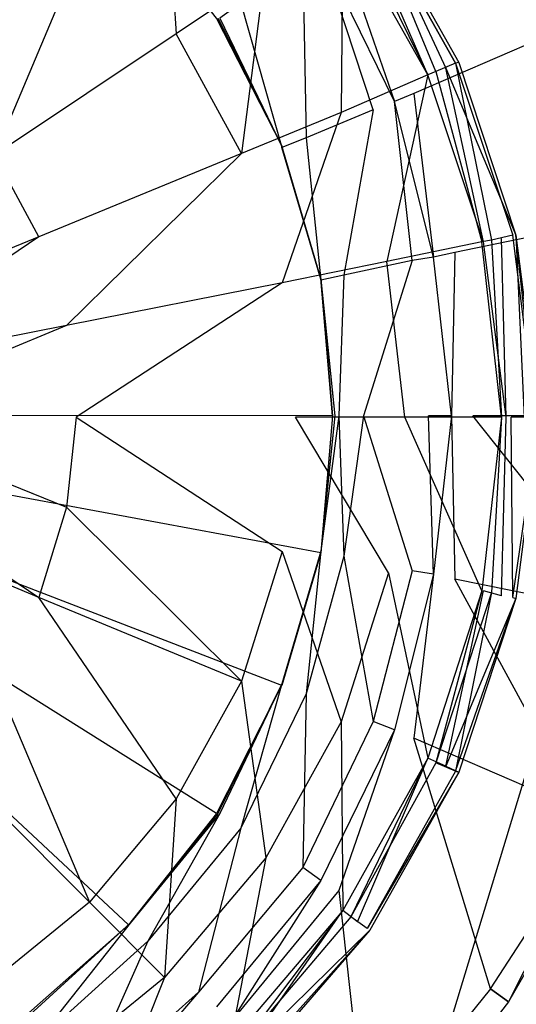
# Model space of a CAD drawing. Extents: x 0 to 0.8, y -0.8 to 0.
# Tile 10 of 15: x 0.427 to 0.457, y -0.436 to -0.376. Entities that reach past the tile are written whole.
import ezdxf

# ---------------------------------------------------------------- set-up
doc = ezdxf.new("R2010")
doc.units = 0
doc.layers.add('L0_GRUPPE_28___REPLACEMTFOREMPT', color=7, linetype='CONTINUOUS')
doc.layers.add('L1_ABLAUF_INF_0___REPLACEMTFORE', color=7, linetype='CONTINUOUS')

msp = doc.modelspace()

# ---------------------------------------------------------------- linework, layer by layer
at = {"layer": 'L0_GRUPPE_28___REPLACEMTFOREMPT', "color": 8}
for points, invisible_edges in [([(0.4, -0.611993), (0.4, -0.188007), (0.517528, -0.223738), (0.4, -0.611993)], 10), ([(0.4, -0.611993), (0.517528, -0.223738), (0.517528, -0.576262), (0.4, -0.611993)], 13), ([(0.433334, -0.368943, 0.00584), (0.426665, -0.363145, 0.00584), (0.4, -0.400013, 0.00584), (0.433334, -0.368943, 0.00584)], 14), ([(0.455431, -0.365044, 0.016778), (0.446174, -0.371042, 0.008495), (0.450753, -0.380339, 0.008389), (0.455431, -0.365044, 0.016778)], 14), ([(0.460906, -0.37594, 0.016672), (0.455431, -0.365044, 0.016778), (0.450753, -0.380339, 0.008389), (0.460906, -0.37594, 0.016672)], 14), ([(0.4621, -0.375341, 0.018265), (0.455431, -0.365044, 0.016778), (0.460906, -0.37594, 0.016672), (0.4621, -0.375341, 0.018265)], 13), ([(0.438709, -0.375741, 0.00584), (0.433334, -0.368943, 0.00584), (0.4, -0.400013, 0.00584), (0.438709, -0.375741, 0.00584)], 14), ([(0.449558, -0.380839, 0.007752), (0.446174, -0.371042, 0.008495), (0.445079, -0.371642, 0.007858), (0.449558, -0.380839, 0.007752)], 13), ([(0.446174, -0.371042, 0.008495), (0.449558, -0.380839, 0.007752), (0.450753, -0.380339, 0.008389), (0.446174, -0.371042, 0.008495)], 14), ([(0.448264, -0.381339, 0.007433), (0.445079, -0.371642, 0.007858), (0.443984, -0.372442, 0.007433), (0.448264, -0.381339, 0.007433)], 14), ([(0.449558, -0.380839, 0.007752), (0.445079, -0.371642, 0.007858), (0.448264, -0.381339, 0.007433), (0.449558, -0.380839, 0.007752)], 14), ([(0.444183, -0.383038, 0.007433), (0.443984, -0.372442, 0.007433), (0.440202, -0.374841, 0.007433), (0.444183, -0.383038, 0.007433)], 13), ([(0.443984, -0.372442, 0.007433), (0.444183, -0.383038, 0.007433), (0.448264, -0.381339, 0.007433), (0.443984, -0.372442, 0.007433)], 14), ([(0.44269, -0.383638, 0.007433), (0.440202, -0.374841, 0.007433), (0.438908, -0.375741, 0.007433), (0.44269, -0.383638, 0.007433)], 13), ([(0.440202, -0.374841, 0.007433), (0.44269, -0.383638, 0.007433), (0.444183, -0.383038, 0.007433), (0.440202, -0.374841, 0.007433)], 14), ([(0.44269, -0.383538, 0.00584), (0.438709, -0.375741, 0.00584), (0.4, -0.400013, 0.00584), (0.44269, -0.383538, 0.00584)], 14), ([(0.438709, -0.375741, 0.00584), (0.44269, -0.383538, 0.00584), (0.438784, -0.375741, 0.006439), (0.438709, -0.375741, 0.00584)], 14), ([(0.438784, -0.375741, 0.006439), (0.44269, -0.383538, 0.00584), (0.44269, -0.383575, 0.006439), (0.438784, -0.375741, 0.006439)], 14), ([(0.438784, -0.375741, 0.006439), (0.44269, -0.383575, 0.006439), (0.438908, -0.375741, 0.007433), (0.438784, -0.375741, 0.006439)], 14), ([(0.438908, -0.375741, 0.007433), (0.44269, -0.383575, 0.006439), (0.44269, -0.383638, 0.007433), (0.438908, -0.375741, 0.007433)], 14), ([(0.460906, -0.37594, 0.016672), (0.450753, -0.380339, 0.008389), (0.453241, -0.390036, 0.008283), (0.460906, -0.37594, 0.016672)], 14), ([(0.463991, -0.387836, 0.016459), (0.460906, -0.37594, 0.016672), (0.453241, -0.390036, 0.008283), (0.463991, -0.387836, 0.016459)], 14), ([(0.451947, -0.390336, 0.007646), (0.450753, -0.380339, 0.008389), (0.449558, -0.380839, 0.007752), (0.451947, -0.390336, 0.007646)], 13), ([(0.450753, -0.380339, 0.008389), (0.451947, -0.390336, 0.007646), (0.453241, -0.390036, 0.008283), (0.450753, -0.380339, 0.008389)], 14), ([(0.446473, -0.391435, 0.007433), (0.448264, -0.381339, 0.007433), (0.444183, -0.383038, 0.007433), (0.446473, -0.391435, 0.007433)], 13), ([(0.448264, -0.381339, 0.007433), (0.446473, -0.391435, 0.007433), (0.450653, -0.390536, 0.007433), (0.448264, -0.381339, 0.007433)], 14), ([(0.450653, -0.390536, 0.007433), (0.449558, -0.380839, 0.007752), (0.448264, -0.381339, 0.007433), (0.450653, -0.390536, 0.007433)], 14), ([(0.451947, -0.390336, 0.007646), (0.449558, -0.380839, 0.007752), (0.450653, -0.390536, 0.007433), (0.451947, -0.390336, 0.007646)], 14), ([(0.445079, -0.391735, 0.007433), (0.444183, -0.383038, 0.007433), (0.44269, -0.383638, 0.007433), (0.445079, -0.391735, 0.007433)], 13), ([(0.444183, -0.383038, 0.007433), (0.445079, -0.391735, 0.007433), (0.446473, -0.391435, 0.007433), (0.444183, -0.383038, 0.007433)], 14), ([(0.445079, -0.391635, 0.00584), (0.44269, -0.383538, 0.00584), (0.4, -0.400013, 0.00584), (0.445079, -0.391635, 0.00584)], 14), ([(0.445079, -0.391635, 0.00584), (0.44269, -0.383575, 0.006439), (0.44269, -0.383538, 0.00584), (0.445079, -0.391635, 0.00584)], 14), ([(0.445079, -0.391673, 0.006439), (0.44269, -0.383638, 0.007433), (0.44269, -0.383575, 0.006439), (0.445079, -0.391673, 0.006439)], 14), ([(0.44269, -0.383575, 0.006439), (0.445079, -0.391635, 0.00584), (0.445079, -0.391673, 0.006439), (0.44269, -0.383575, 0.006439)], 13), ([(0.44269, -0.383638, 0.007433), (0.445079, -0.391673, 0.006439), (0.445079, -0.391735, 0.007433), (0.44269, -0.383638, 0.007433)], 13), ([(0.463991, -0.387836, 0.016459), (0.453241, -0.390036, 0.008283), (0.454336, -0.4, 0.008389), (0.463991, -0.387836, 0.016459)], 14), ([(0.465385, -0.4, 0.016566), (0.463991, -0.387836, 0.016459), (0.454336, -0.4, 0.008389), (0.465385, -0.4, 0.016566)], 14), ([(0.451947, -0.390336, 0.007646), (0.450653, -0.390536, 0.007433), (0.451649, -0.4, 0.007433), (0.451947, -0.390336, 0.007646)], 14), ([(0.453042, -0.4, 0.007752), (0.451947, -0.390336, 0.007646), (0.451649, -0.4, 0.007433), (0.453042, -0.4, 0.007752)], 14), ([(0.453042, -0.4, 0.007752), (0.453241, -0.390036, 0.008283), (0.451947, -0.390336, 0.007646), (0.453042, -0.4, 0.007752)], 13), ([(0.453241, -0.390036, 0.008283), (0.453042, -0.4, 0.007752), (0.454336, -0.4, 0.008389), (0.453241, -0.390036, 0.008283)], 14), ([(0.447667, -0.4, 0.007433), (0.450653, -0.390536, 0.007433), (0.446473, -0.391435, 0.007433), (0.447667, -0.4, 0.007433)], 13), ([(0.450653, -0.390536, 0.007433), (0.447667, -0.4, 0.007433), (0.451649, -0.4, 0.007433), (0.450653, -0.390536, 0.007433)], 14), ([(0.446174, -0.4, 0.007433), (0.446473, -0.391435, 0.007433), (0.445079, -0.391735, 0.007433), (0.446174, -0.4, 0.007433)], 13), ([(0.446473, -0.391435, 0.007433), (0.446174, -0.4, 0.007433), (0.447667, -0.4, 0.007433), (0.446473, -0.391435, 0.007433)], 14), ([(0.445776, -0.4, 0.00584), (0.445079, -0.391635, 0.00584), (0.4, -0.400013, 0.00584), (0.445776, -0.4, 0.00584)], 14), ([(0.445079, -0.391635, 0.00584), (0.445776, -0.4, 0.00584), (0.445079, -0.391673, 0.006439), (0.445079, -0.391635, 0.00584)], 14), ([(0.445079, -0.391673, 0.006439), (0.445776, -0.4, 0.00584), (0.445926, -0.4, 0.006439), (0.445079, -0.391673, 0.006439)], 14), ([(0.445079, -0.391673, 0.006439), (0.445926, -0.4, 0.006439), (0.445079, -0.391735, 0.007433), (0.445079, -0.391673, 0.006439)], 14), ([(0.445079, -0.391735, 0.007433), (0.445926, -0.4, 0.006439), (0.446174, -0.4, 0.007433), (0.445079, -0.391735, 0.007433)], 14), ([(0.433334, -0.431057, 0.00584), (0.4, -0.399987, 0.00584), (0.426665, -0.436855, 0.00584), (0.433334, -0.431057, 0.00584)], 14), ([(0.438709, -0.424259, 0.00584), (0.4, -0.399987, 0.00584), (0.433334, -0.431057, 0.00584), (0.438709, -0.424259, 0.00584)], 14), ([(0.44269, -0.416462, 0.00584), (0.4, -0.399987, 0.00584), (0.438709, -0.424259, 0.00584), (0.44269, -0.416462, 0.00584)], 14), ([(0.445079, -0.408365, 0.00584), (0.4, -0.399987, 0.00584), (0.44269, -0.416462, 0.00584), (0.445079, -0.408365, 0.00584)], 14), ([(0.445776, -0.4, 0.00584), (0.4, -0.399987, 0.00584), (0.445079, -0.408365, 0.00584), (0.445776, -0.4, 0.00584)], 14), ([(0.445776, -0.4, 0.00584), (0.445079, -0.408365, 0.00584), (0.445079, -0.408327, 0.006439), (0.445776, -0.4, 0.00584)], 14), ([(0.445776, -0.4, 0.00584), (0.445079, -0.408327, 0.006439), (0.445926, -0.4, 0.006439), (0.445776, -0.4, 0.00584)], 14), ([(0.446473, -0.408565, 0.007433), (0.446174, -0.4, 0.007433), (0.445079, -0.408265, 0.007433), (0.446473, -0.408565, 0.007433)], 13), ([(0.445926, -0.4, 0.006439), (0.445079, -0.408327, 0.006439), (0.445079, -0.408265, 0.007433), (0.445926, -0.4, 0.006439)], 14), ([(0.445926, -0.4, 0.006439), (0.445079, -0.408265, 0.007433), (0.446174, -0.4, 0.007433), (0.445926, -0.4, 0.006439)], 14), ([(0.446174, -0.4, 0.007433), (0.446473, -0.408565, 0.007433), (0.447667, -0.4, 0.007433), (0.446174, -0.4, 0.007433)], 14), ([(0.450653, -0.409464, 0.007433), (0.447667, -0.4, 0.007433), (0.446473, -0.408565, 0.007433), (0.450653, -0.409464, 0.007433)], 13), ([(0.447667, -0.4, 0.007433), (0.450653, -0.409464, 0.007433), (0.451649, -0.4, 0.007433), (0.447667, -0.4, 0.007433)], 14), ([(0.451947, -0.409664, 0.007646), (0.451649, -0.4, 0.007433), (0.450653, -0.409464, 0.007433), (0.451947, -0.409664, 0.007646)], 14), ([(0.453042, -0.4, 0.007752), (0.451649, -0.4, 0.007433), (0.451947, -0.409664, 0.007646), (0.453042, -0.4, 0.007752)], 14), ([(0.453241, -0.409964, 0.008283), (0.453042, -0.4, 0.007752), (0.451947, -0.409664, 0.007646), (0.453241, -0.409964, 0.008283)], 13), ([(0.453042, -0.4, 0.007752), (0.453241, -0.409964, 0.008283), (0.454336, -0.4, 0.008389), (0.453042, -0.4, 0.007752)], 14), ([(0.463991, -0.412163, 0.016459), (0.454336, -0.4, 0.008389), (0.453241, -0.409964, 0.008283), (0.463991, -0.412163, 0.016459)], 14), ([(0.465385, -0.4, 0.016566), (0.454336, -0.4, 0.008389), (0.463991, -0.412163, 0.016459), (0.465385, -0.4, 0.016566)], 14), ([(0.445079, -0.408327, 0.006439), (0.44269, -0.416362, 0.007433), (0.445079, -0.408265, 0.007433), (0.445079, -0.408327, 0.006439)], 14), ([(0.444183, -0.416962, 0.007433), (0.445079, -0.408265, 0.007433), (0.44269, -0.416362, 0.007433), (0.444183, -0.416962, 0.007433)], 13), ([(0.44269, -0.416362, 0.007433), (0.445079, -0.408327, 0.006439), (0.44269, -0.416424, 0.006439), (0.44269, -0.416362, 0.007433)], 13), ([(0.445079, -0.408365, 0.00584), (0.44269, -0.416424, 0.006439), (0.445079, -0.408327, 0.006439), (0.445079, -0.408365, 0.00584)], 14), ([(0.44269, -0.416424, 0.006439), (0.445079, -0.408365, 0.00584), (0.44269, -0.416462, 0.00584), (0.44269, -0.416424, 0.006439)], 13), ([(0.445079, -0.408265, 0.007433), (0.444183, -0.416962, 0.007433), (0.446473, -0.408565, 0.007433), (0.445079, -0.408265, 0.007433)], 14), ([(0.448264, -0.418661, 0.007433), (0.446473, -0.408565, 0.007433), (0.444183, -0.416962, 0.007433), (0.448264, -0.418661, 0.007433)], 13), ([(0.446473, -0.408565, 0.007433), (0.448264, -0.418661, 0.007433), (0.450653, -0.409464, 0.007433), (0.446473, -0.408565, 0.007433)], 14), ([(0.450653, -0.409464, 0.007433), (0.448264, -0.418661, 0.007433), (0.449558, -0.419161, 0.007752), (0.450653, -0.409464, 0.007433)], 14), ([(0.451947, -0.409664, 0.007646), (0.450653, -0.409464, 0.007433), (0.449558, -0.419161, 0.007752), (0.451947, -0.409664, 0.007646)], 14), ([(0.450753, -0.419661, 0.008389), (0.451947, -0.409664, 0.007646), (0.449558, -0.419161, 0.007752), (0.450753, -0.419661, 0.008389)], 13), ([(0.451947, -0.409664, 0.007646), (0.450753, -0.419661, 0.008389), (0.453241, -0.409964, 0.008283), (0.451947, -0.409664, 0.007646)], 14), ([(0.460906, -0.42406, 0.016672), (0.453241, -0.409964, 0.008283), (0.450753, -0.419661, 0.008389), (0.460906, -0.42406, 0.016672)], 14), ([(0.463991, -0.412163, 0.016459), (0.453241, -0.409964, 0.008283), (0.460906, -0.42406, 0.016672), (0.463991, -0.412163, 0.016459)], 14), ([(0.44269, -0.416424, 0.006439), (0.438709, -0.424259, 0.00584), (0.438784, -0.424259, 0.006439), (0.44269, -0.416424, 0.006439)], 14), ([(0.44269, -0.416424, 0.006439), (0.44269, -0.416462, 0.00584), (0.438709, -0.424259, 0.00584), (0.44269, -0.416424, 0.006439)], 14), ([(0.44269, -0.416362, 0.007433), (0.438784, -0.424259, 0.006439), (0.438908, -0.424259, 0.007433), (0.44269, -0.416362, 0.007433)], 14), ([(0.44269, -0.416362, 0.007433), (0.44269, -0.416424, 0.006439), (0.438784, -0.424259, 0.006439), (0.44269, -0.416362, 0.007433)], 14), ([(0.440202, -0.425159, 0.007433), (0.44269, -0.416362, 0.007433), (0.438908, -0.424259, 0.007433), (0.440202, -0.425159, 0.007433)], 13), ([(0.44269, -0.416362, 0.007433), (0.440202, -0.425159, 0.007433), (0.444183, -0.416962, 0.007433), (0.44269, -0.416362, 0.007433)], 14), ([(0.443984, -0.427558, 0.007433), (0.444183, -0.416962, 0.007433), (0.440202, -0.425159, 0.007433), (0.443984, -0.427558, 0.007433)], 13), ([(0.444183, -0.416962, 0.007433), (0.443984, -0.427558, 0.007433), (0.448264, -0.418661, 0.007433), (0.444183, -0.416962, 0.007433)], 14), ([(0.448264, -0.418661, 0.007433), (0.443984, -0.427558, 0.007433), (0.445079, -0.428358, 0.007858), (0.448264, -0.418661, 0.007433)], 14), ([(0.449558, -0.419161, 0.007752), (0.448264, -0.418661, 0.007433), (0.445079, -0.428358, 0.007858), (0.449558, -0.419161, 0.007752)], 14), ([(0.446174, -0.428958, 0.008495), (0.449558, -0.419161, 0.007752), (0.445079, -0.428358, 0.007858), (0.446174, -0.428958, 0.008495)], 13), ([(0.449558, -0.419161, 0.007752), (0.446174, -0.428958, 0.008495), (0.450753, -0.419661, 0.008389), (0.449558, -0.419161, 0.007752)], 14), ([(0.455431, -0.434956, 0.016778), (0.450753, -0.419661, 0.008389), (0.446174, -0.428958, 0.008495), (0.455431, -0.434956, 0.016778)], 14), ([(0.460906, -0.42406, 0.016672), (0.450753, -0.419661, 0.008389), (0.455431, -0.434956, 0.016778), (0.460906, -0.42406, 0.016672)], 14), ([(0.455431, -0.434956, 0.016778), (0.4621, -0.424659, 0.018265), (0.460906, -0.42406, 0.016672), (0.455431, -0.434956, 0.016778)], 14), ([(0.438709, -0.424259, 0.00584), (0.433334, -0.431057, 0.00584), (0.433371, -0.43102, 0.006439), (0.438709, -0.424259, 0.00584)], 14), ([(0.438784, -0.424259, 0.006439), (0.433371, -0.43102, 0.006439), (0.433433, -0.430957, 0.007433), (0.438784, -0.424259, 0.006439)], 14), ([(0.438709, -0.424259, 0.00584), (0.433371, -0.43102, 0.006439), (0.438784, -0.424259, 0.006439), (0.438709, -0.424259, 0.00584)], 14), ([(0.438784, -0.424259, 0.006439), (0.433433, -0.430957, 0.007433), (0.438908, -0.424259, 0.007433), (0.438784, -0.424259, 0.006439)], 14), ([(0.434528, -0.432057, 0.007433), (0.438908, -0.424259, 0.007433), (0.433433, -0.430957, 0.007433), (0.434528, -0.432057, 0.007433)], 13), ([(0.438908, -0.424259, 0.007433), (0.434528, -0.432057, 0.007433), (0.440202, -0.425159, 0.007433), (0.438908, -0.424259, 0.007433)], 14), ([(0.4621, -0.424659, 0.018265), (0.455431, -0.434956, 0.016778), (0.456526, -0.435756, 0.018371), (0.4621, -0.424659, 0.018265)], 13), ([(0.4621, -0.424659, 0.018265), (0.456526, -0.435756, 0.018371), (0.462697, -0.424959, 0.020282), (0.4621, -0.424659, 0.018265)], 14), ([(0.437614, -0.435156, 0.007433), (0.440202, -0.425159, 0.007433), (0.434528, -0.432057, 0.007433), (0.437614, -0.435156, 0.007433)], 13), ([(0.440202, -0.425159, 0.007433), (0.437614, -0.435156, 0.007433), (0.443984, -0.427558, 0.007433), (0.440202, -0.425159, 0.007433)], 14), ([(0.462697, -0.424959, 0.020282), (0.456526, -0.435756, 0.018371), (0.457024, -0.436156, 0.020388), (0.462697, -0.424959, 0.020282)], 14), ([(0.443984, -0.427558, 0.007433), (0.437614, -0.435156, 0.007433), (0.438709, -0.436056, 0.007752), (0.443984, -0.427558, 0.007433)], 14), ([(0.445079, -0.428358, 0.007858), (0.443984, -0.427558, 0.007433), (0.438709, -0.436056, 0.007752), (0.445079, -0.428358, 0.007858)], 14), ([(0.439605, -0.436955, 0.008389), (0.445079, -0.428358, 0.007858), (0.438709, -0.436056, 0.007752), (0.439605, -0.436955, 0.008389)], 13), ([(0.445079, -0.428358, 0.007858), (0.439605, -0.436955, 0.008389), (0.446174, -0.428958, 0.008495), (0.445079, -0.428358, 0.007858)], 14), ([(0.447866, -0.444253, 0.016672), (0.446174, -0.428958, 0.008495), (0.439605, -0.436955, 0.008389), (0.447866, -0.444253, 0.016672)], 13), ([(0.446174, -0.428958, 0.008495), (0.447866, -0.444253, 0.016672), (0.455431, -0.434956, 0.016778), (0.446174, -0.428958, 0.008495)], 14), ([(0.42674, -0.436893, 0.006439), (0.433334, -0.431057, 0.00584), (0.426665, -0.436855, 0.00584), (0.42674, -0.436893, 0.006439)], 14), ([(0.433371, -0.43102, 0.006439), (0.433334, -0.431057, 0.00584), (0.42674, -0.436893, 0.006439), (0.433371, -0.43102, 0.006439)], 14), ([(0.426864, -0.436955, 0.007433), (0.433371, -0.43102, 0.006439), (0.42674, -0.436893, 0.006439), (0.426864, -0.436955, 0.007433)], 14), ([(0.42766, -0.438255, 0.007433), (0.433433, -0.430957, 0.007433), (0.426864, -0.436955, 0.007433), (0.42766, -0.438255, 0.007433)], 13), ([(0.433433, -0.430957, 0.007433), (0.433371, -0.43102, 0.006439), (0.426864, -0.436955, 0.007433), (0.433433, -0.430957, 0.007433)], 14), ([(0.433433, -0.430957, 0.007433), (0.42766, -0.438255, 0.007433), (0.434528, -0.432057, 0.007433), (0.433433, -0.430957, 0.007433)], 14), ([(0.430149, -0.441854, 0.007433), (0.434528, -0.432057, 0.007433), (0.42766, -0.438255, 0.007433), (0.430149, -0.441854, 0.007433)], 13), ([(0.434528, -0.432057, 0.007433), (0.430149, -0.441854, 0.007433), (0.437614, -0.435156, 0.007433), (0.434528, -0.432057, 0.007433)], 14), ([(0.430945, -0.442953, 0.007752), (0.437614, -0.435156, 0.007433), (0.430149, -0.441854, 0.007433), (0.430945, -0.442953, 0.007752)], 13), ([(0.437614, -0.435156, 0.007433), (0.430945, -0.442953, 0.007752), (0.438709, -0.436056, 0.007752), (0.437614, -0.435156, 0.007433)], 14), ([(0.455431, -0.434956, 0.016778), (0.447866, -0.444253, 0.016672), (0.448961, -0.445353, 0.018265), (0.455431, -0.434956, 0.016778)], 14), ([(0.456526, -0.435756, 0.018371), (0.455431, -0.434956, 0.016778), (0.448961, -0.445353, 0.018265), (0.456526, -0.435756, 0.018371)], 14), ([(0.456526, -0.435756, 0.018371), (0.448961, -0.445353, 0.018265), (0.457024, -0.436156, 0.020388), (0.456526, -0.435756, 0.018371)], 14)]:
    msp.add_3dface(points, dxfattribs=dict(at, invisible_edges=invisible_edges))
at = {"layer": 'L1_ABLAUF_INF_0___REPLACEMTFORE', "color": 8}
for points, invisible_edges in [([(0.430952, -0.370403, 0.024081), (0.424569, -0.365205, 0.023975), (0.421577, -0.379799, 0.024931), (0.430952, -0.370403, 0.024081)], 14), ([(0.436238, -0.3767, 0.024081), (0.43554, -0.365805, 0.023444), (0.430952, -0.370403, 0.024081), (0.436238, -0.3767, 0.024081)], 13), ([(0.43554, -0.365805, 0.023444), (0.436238, -0.3767, 0.024081), (0.441624, -0.373102, 0.023444), (0.43554, -0.365805, 0.023444)], 14), ([(0.447309, -0.369304, 0.019515), (0.451598, -0.379199, 0.019728), (0.446411, -0.370003, 0.019728), (0.447309, -0.369304, 0.019515)], 13), ([(0.452096, -0.378999, 0.022807), (0.447907, -0.368904, 0.022064), (0.44691, -0.369603, 0.022807), (0.452096, -0.378999, 0.022807)], 14), ([(0.448056, -0.368804, 0.02079), (0.452695, -0.378799, 0.019515), (0.447309, -0.369304, 0.019515), (0.448056, -0.368804, 0.02079)], 14), ([(0.451598, -0.379199, 0.019728), (0.447309, -0.369304, 0.019515), (0.452695, -0.378799, 0.019515), (0.451598, -0.379199, 0.019728)], 14), ([(0.448056, -0.368804, 0.02079), (0.447907, -0.368904, 0.022064), (0.453494, -0.378442, 0.02079), (0.448056, -0.368804, 0.02079)], 14), ([(0.453293, -0.3785, 0.022064), (0.447907, -0.368904, 0.022064), (0.452096, -0.378999, 0.022807), (0.453293, -0.3785, 0.022064)], 14), ([(0.447907, -0.368904, 0.022064), (0.453293, -0.3785, 0.022064), (0.453494, -0.378442, 0.02079), (0.447907, -0.368904, 0.022064)], 14), ([(0.448056, -0.368804, 0.02079), (0.453494, -0.378442, 0.02079), (0.452695, -0.378799, 0.019515), (0.448056, -0.368804, 0.02079)], 14), ([(0.446312, -0.381498, 0.023444), (0.446411, -0.369903, 0.022913), (0.441624, -0.373102, 0.023444), (0.446312, -0.381498, 0.023444)], 13), ([(0.446411, -0.369903, 0.022913), (0.446312, -0.381498, 0.023444), (0.451598, -0.379199, 0.022913), (0.446411, -0.369903, 0.022913)], 14), ([(0.451598, -0.379199, 0.022913), (0.44691, -0.369603, 0.022807), (0.446411, -0.369903, 0.022913), (0.451598, -0.379199, 0.022913)], 13), ([(0.44691, -0.369603, 0.022807), (0.451598, -0.379199, 0.022913), (0.452096, -0.378999, 0.022807), (0.44691, -0.369603, 0.022807)], 14), ([(0.425168, -0.384097, 0.024931), (0.430952, -0.370403, 0.024081), (0.421577, -0.379799, 0.024931), (0.425168, -0.384097, 0.024931)], 13), ([(0.430952, -0.370403, 0.024081), (0.425168, -0.384097, 0.024931), (0.436238, -0.3767, 0.024081), (0.430952, -0.370403, 0.024081)], 14), ([(0.440228, -0.383997, 0.024081), (0.441624, -0.373102, 0.023444), (0.436238, -0.3767, 0.024081), (0.440228, -0.383997, 0.024081)], 13), ([(0.441624, -0.373102, 0.023444), (0.440228, -0.383997, 0.024081), (0.446312, -0.381498, 0.023444), (0.441624, -0.373102, 0.023444)], 14), ([(0.436238, -0.3767, 0.024081), (0.425168, -0.384097, 0.024931), (0.42786, -0.389095, 0.025037), (0.436238, -0.3767, 0.024081)], 14), ([(0.440228, -0.383997, 0.024081), (0.436238, -0.3767, 0.024081), (0.42786, -0.389095, 0.025037), (0.440228, -0.383997, 0.024081)], 14), ([(0.452695, -0.378799, 0.019515), (0.454989, -0.389395, 0.019728), (0.451598, -0.379199, 0.019728), (0.452695, -0.378799, 0.019515)], 13), ([(0.454889, -0.389395, 0.022913), (0.452096, -0.378999, 0.022807), (0.451598, -0.379199, 0.022913), (0.454889, -0.389395, 0.022913)], 13), ([(0.455487, -0.389295, 0.022807), (0.453293, -0.3785, 0.022064), (0.452096, -0.378999, 0.022807), (0.455487, -0.389295, 0.022807)], 13), ([(0.452096, -0.378999, 0.022807), (0.454889, -0.389395, 0.022913), (0.455487, -0.389295, 0.022807), (0.452096, -0.378999, 0.022807)], 14), ([(0.453494, -0.378442, 0.02079), (0.456968, -0.388989, 0.02079), (0.452695, -0.378799, 0.019515), (0.453494, -0.378442, 0.02079)], 14), ([(0.454989, -0.389395, 0.019728), (0.452695, -0.378799, 0.019515), (0.456086, -0.389195, 0.019515), (0.454989, -0.389395, 0.019728)], 14), ([(0.452695, -0.378799, 0.019515), (0.456968, -0.388989, 0.02079), (0.456086, -0.389195, 0.019515), (0.452695, -0.378799, 0.019515)], 14), ([(0.453494, -0.378442, 0.02079), (0.453293, -0.3785, 0.022064), (0.456968, -0.388989, 0.02079), (0.453494, -0.378442, 0.02079)], 14), ([(0.453293, -0.3785, 0.022064), (0.455487, -0.389295, 0.022807), (0.456784, -0.388995, 0.022064), (0.453293, -0.3785, 0.022064)], 14), ([(0.453293, -0.3785, 0.022064), (0.456784, -0.388995, 0.022064), (0.456968, -0.388989, 0.02079), (0.453293, -0.3785, 0.022064)], 14), ([(0.449104, -0.390594, 0.023444), (0.451598, -0.379199, 0.022913), (0.446312, -0.381498, 0.023444), (0.449104, -0.390594, 0.023444)], 13), ([(0.451598, -0.379199, 0.022913), (0.449104, -0.390594, 0.023444), (0.454889, -0.389395, 0.022913), (0.451598, -0.379199, 0.022913)], 14), ([(0.442721, -0.391894, 0.024081), (0.446312, -0.381498, 0.023444), (0.440228, -0.383997, 0.024081), (0.442721, -0.391894, 0.024081)], 13), ([(0.446312, -0.381498, 0.023444), (0.442721, -0.391894, 0.024081), (0.449104, -0.390594, 0.023444), (0.446312, -0.381498, 0.023444)], 14), ([(0.42786, -0.389095, 0.025037), (0.425168, -0.384097, 0.024931), (0.414994, -0.394393, 0.025568), (0.42786, -0.389095, 0.025037)], 14), ([(0.429556, -0.394493, 0.025037), (0.440228, -0.383997, 0.024081), (0.42786, -0.389095, 0.025037), (0.429556, -0.394493, 0.025037)], 13), ([(0.440228, -0.383997, 0.024081), (0.429556, -0.394493, 0.025037), (0.442721, -0.391894, 0.024081), (0.440228, -0.383997, 0.024081)], 14), ([(0.415792, -0.397192, 0.025568), (0.42786, -0.389095, 0.025037), (0.414994, -0.394393, 0.025568), (0.415792, -0.397192, 0.025568)], 13), ([(0.42786, -0.389095, 0.025037), (0.415792, -0.397192, 0.025568), (0.429556, -0.394493, 0.025037), (0.42786, -0.389095, 0.025037)], 14), ([(0.456086, -0.389195, 0.019515), (0.456385, -0.40009, 0.019728), (0.454989, -0.389395, 0.019728), (0.456086, -0.389195, 0.019515)], 13), ([(0.456784, -0.388995, 0.022064), (0.455487, -0.389295, 0.022807), (0.456684, -0.40009, 0.022807), (0.456784, -0.388995, 0.022064)], 14), ([(0.456968, -0.388989, 0.02079), (0.457482, -0.40009, 0.019515), (0.456086, -0.389195, 0.019515), (0.456968, -0.388989, 0.02079)], 14), ([(0.456385, -0.40009, 0.019728), (0.456086, -0.389195, 0.019515), (0.457482, -0.40009, 0.019515), (0.456385, -0.40009, 0.019728)], 14), ([(0.45818, -0.40009, 0.02217), (0.456784, -0.388995, 0.022064), (0.456684, -0.40009, 0.022807), (0.45818, -0.40009, 0.02217)], 14), ([(0.45818, -0.40009, 0.02217), (0.456968, -0.388989, 0.02079), (0.456784, -0.388995, 0.022064), (0.45818, -0.40009, 0.02217)], 14), ([(0.456968, -0.388989, 0.02079), (0.458378, -0.40009, 0.020843), (0.457482, -0.40009, 0.019515), (0.456968, -0.388989, 0.02079)], 14), ([(0.456968, -0.388989, 0.02079), (0.45818, -0.40009, 0.02217), (0.458378, -0.40009, 0.020843), (0.456968, -0.388989, 0.02079)], 13), ([(0.454889, -0.389395, 0.022913), (0.449104, -0.390594, 0.023444), (0.450201, -0.40009, 0.02355), (0.454889, -0.389395, 0.022913)], 14), ([(0.456086, -0.40009, 0.022913), (0.454889, -0.389395, 0.022913), (0.450201, -0.40009, 0.02355), (0.456086, -0.40009, 0.022913)], 14), ([(0.456086, -0.40009, 0.022913), (0.455487, -0.389295, 0.022807), (0.454889, -0.389395, 0.022913), (0.456086, -0.40009, 0.022913)], 13), ([(0.455487, -0.389295, 0.022807), (0.456086, -0.40009, 0.022913), (0.456684, -0.40009, 0.022807), (0.455487, -0.389295, 0.022807)], 14), ([(0.449104, -0.390594, 0.023444), (0.442721, -0.391894, 0.024081), (0.443519, -0.40009, 0.024081), (0.449104, -0.390594, 0.023444)], 14), ([(0.450201, -0.40009, 0.02355), (0.449104, -0.390594, 0.023444), (0.443519, -0.40009, 0.024081), (0.450201, -0.40009, 0.02355)], 14), ([(0.430154, -0.40009, 0.025037), (0.442721, -0.391894, 0.024081), (0.429556, -0.394493, 0.025037), (0.430154, -0.40009, 0.025037)], 13), ([(0.442721, -0.391894, 0.024081), (0.430154, -0.40009, 0.025037), (0.443519, -0.40009, 0.024081), (0.442721, -0.391894, 0.024081)], 14), ([(0.416092, -0.40009, 0.025568), (0.429556, -0.394493, 0.025037), (0.415792, -0.397192, 0.025568), (0.416092, -0.40009, 0.025568)], 13), ([(0.429556, -0.394493, 0.025037), (0.416092, -0.40009, 0.025568), (0.430154, -0.40009, 0.025037), (0.429556, -0.394493, 0.025037)], 14), ([(0.429556, -0.405588, 0.025037), (0.416092, -0.40009, 0.025568), (0.415792, -0.402889, 0.025568), (0.429556, -0.405588, 0.025037)], 13), ([(0.416092, -0.40009, 0.025568), (0.429556, -0.405588, 0.025037), (0.430154, -0.40009, 0.025037), (0.416092, -0.40009, 0.025568)], 14), ([(0.442721, -0.408287, 0.024081), (0.430154, -0.40009, 0.025037), (0.429556, -0.405588, 0.025037), (0.442721, -0.408287, 0.024081)], 13), ([(0.430154, -0.40009, 0.025037), (0.442721, -0.408287, 0.024081), (0.443519, -0.40009, 0.024081), (0.430154, -0.40009, 0.025037)], 14), ([(0.449204, -0.409586, 0.023444), (0.443519, -0.40009, 0.024081), (0.442721, -0.408287, 0.024081), (0.449204, -0.409586, 0.023444)], 14), ([(0.450201, -0.40009, 0.02355), (0.443519, -0.40009, 0.024081), (0.449204, -0.409586, 0.023444), (0.450201, -0.40009, 0.02355)], 14), ([(0.454889, -0.410686, 0.022913), (0.450201, -0.40009, 0.02355), (0.449204, -0.409586, 0.023444), (0.454889, -0.410686, 0.022913)], 14), ([(0.456086, -0.40009, 0.022913), (0.450201, -0.40009, 0.02355), (0.454889, -0.410686, 0.022913), (0.456086, -0.40009, 0.022913)], 14), ([(0.455487, -0.410786, 0.022807), (0.456086, -0.40009, 0.022913), (0.454889, -0.410686, 0.022913), (0.455487, -0.410786, 0.022807)], 13), ([(0.456385, -0.40009, 0.019728), (0.456086, -0.410986, 0.019515), (0.454989, -0.410686, 0.019728), (0.456385, -0.40009, 0.019728)], 13), ([(0.456784, -0.411086, 0.022064), (0.456684, -0.40009, 0.022807), (0.455487, -0.410786, 0.022807), (0.456784, -0.411086, 0.022064)], 14), ([(0.456086, -0.40009, 0.022913), (0.455487, -0.410786, 0.022807), (0.456684, -0.40009, 0.022807), (0.456086, -0.40009, 0.022913)], 14), ([(0.456086, -0.410986, 0.019515), (0.456385, -0.40009, 0.019728), (0.457482, -0.40009, 0.019515), (0.456086, -0.410986, 0.019515)], 14), ([(0.458378, -0.40009, 0.020843), (0.456968, -0.411142, 0.02079), (0.456086, -0.410986, 0.019515), (0.458378, -0.40009, 0.020843)], 14), ([(0.457482, -0.40009, 0.019515), (0.458378, -0.40009, 0.020843), (0.456086, -0.410986, 0.019515), (0.457482, -0.40009, 0.019515)], 14), ([(0.45818, -0.40009, 0.02217), (0.456684, -0.40009, 0.022807), (0.456784, -0.411086, 0.022064), (0.45818, -0.40009, 0.02217)], 14), ([(0.458378, -0.40009, 0.020843), (0.456784, -0.411086, 0.022064), (0.456968, -0.411142, 0.02079), (0.458378, -0.40009, 0.020843)], 13), ([(0.456784, -0.411086, 0.022064), (0.458378, -0.40009, 0.020843), (0.45818, -0.40009, 0.02217), (0.456784, -0.411086, 0.022064)], 14), ([(0.42786, -0.411086, 0.025037), (0.415792, -0.402889, 0.025568), (0.414994, -0.405688, 0.025568), (0.42786, -0.411086, 0.025037)], 13), ([(0.415792, -0.402889, 0.025568), (0.42786, -0.411086, 0.025037), (0.429556, -0.405588, 0.025037), (0.415792, -0.402889, 0.025568)], 14), ([(0.42786, -0.411086, 0.025037), (0.414994, -0.405688, 0.025568), (0.425168, -0.415983, 0.024931), (0.42786, -0.411086, 0.025037)], 14), ([(0.440228, -0.416183, 0.024081), (0.429556, -0.405588, 0.025037), (0.42786, -0.411086, 0.025037), (0.440228, -0.416183, 0.024081)], 13), ([(0.429556, -0.405588, 0.025037), (0.440228, -0.416183, 0.024081), (0.442721, -0.408287, 0.024081), (0.429556, -0.405588, 0.025037)], 14), ([(0.446312, -0.418682, 0.023444), (0.442721, -0.408287, 0.024081), (0.440228, -0.416183, 0.024081), (0.446312, -0.418682, 0.023444)], 13), ([(0.442721, -0.408287, 0.024081), (0.446312, -0.418682, 0.023444), (0.449204, -0.409586, 0.023444), (0.442721, -0.408287, 0.024081)], 14), ([(0.451598, -0.420881, 0.022913), (0.449204, -0.409586, 0.023444), (0.446312, -0.418682, 0.023444), (0.451598, -0.420881, 0.022913)], 13), ([(0.449204, -0.409586, 0.023444), (0.451598, -0.420881, 0.022913), (0.454889, -0.410686, 0.022913), (0.449204, -0.409586, 0.023444)], 14), ([(0.454989, -0.410686, 0.019728), (0.452695, -0.421381, 0.019515), (0.451598, -0.420881, 0.019728), (0.454989, -0.410686, 0.019728)], 13), ([(0.452096, -0.421181, 0.022807), (0.454889, -0.410686, 0.022913), (0.451598, -0.420881, 0.022913), (0.452096, -0.421181, 0.022807)], 13), ([(0.454889, -0.410686, 0.022913), (0.452096, -0.421181, 0.022807), (0.455487, -0.410786, 0.022807), (0.454889, -0.410686, 0.022913)], 14), ([(0.453293, -0.421681, 0.022064), (0.455487, -0.410786, 0.022807), (0.452096, -0.421181, 0.022807), (0.453293, -0.421681, 0.022064)], 13), ([(0.452695, -0.421381, 0.019515), (0.454989, -0.410686, 0.019728), (0.456086, -0.410986, 0.019515), (0.452695, -0.421381, 0.019515)], 14), ([(0.455487, -0.410786, 0.022807), (0.453293, -0.421681, 0.022064), (0.456784, -0.411086, 0.022064), (0.455487, -0.410786, 0.022807)], 14), ([(0.436238, -0.42338, 0.024081), (0.42786, -0.411086, 0.025037), (0.425168, -0.415983, 0.024931), (0.436238, -0.42338, 0.024081)], 14), ([(0.440228, -0.416183, 0.024081), (0.42786, -0.411086, 0.025037), (0.436238, -0.42338, 0.024081), (0.440228, -0.416183, 0.024081)], 14), ([(0.456968, -0.411142, 0.02079), (0.452695, -0.421381, 0.019515), (0.456086, -0.410986, 0.019515), (0.456968, -0.411142, 0.02079)], 14), ([(0.452695, -0.421381, 0.019515), (0.456968, -0.411142, 0.02079), (0.453494, -0.421739, 0.02079), (0.452695, -0.421381, 0.019515)], 13), ([(0.453293, -0.421681, 0.022064), (0.456968, -0.411142, 0.02079), (0.456784, -0.411086, 0.022064), (0.453293, -0.421681, 0.022064)], 14), ([(0.456968, -0.411142, 0.02079), (0.453293, -0.421681, 0.022064), (0.453494, -0.421739, 0.02079), (0.456968, -0.411142, 0.02079)], 13), ([(0.430952, -0.429677, 0.024081), (0.425168, -0.415983, 0.024931), (0.421577, -0.420282, 0.024931), (0.430952, -0.429677, 0.024081)], 13), ([(0.425168, -0.415983, 0.024931), (0.430952, -0.429677, 0.024081), (0.436238, -0.42338, 0.024081), (0.425168, -0.415983, 0.024931)], 14), ([(0.441724, -0.426979, 0.023444), (0.440228, -0.416183, 0.024081), (0.436238, -0.42338, 0.024081), (0.441724, -0.426979, 0.023444)], 13), ([(0.440228, -0.416183, 0.024081), (0.441724, -0.426979, 0.023444), (0.446312, -0.418682, 0.023444), (0.440228, -0.416183, 0.024081)], 14), ([(0.446411, -0.430177, 0.022913), (0.446312, -0.418682, 0.023444), (0.441724, -0.426979, 0.023444), (0.446411, -0.430177, 0.022913)], 13), ([(0.446312, -0.418682, 0.023444), (0.446411, -0.430177, 0.022913), (0.451598, -0.420881, 0.022913), (0.446312, -0.418682, 0.023444)], 14), ([(0.430952, -0.429677, 0.024081), (0.421577, -0.420282, 0.024931), (0.424569, -0.434875, 0.023975), (0.430952, -0.429677, 0.024081)], 14), ([(0.451598, -0.420881, 0.019728), (0.447309, -0.430877, 0.019515), (0.446411, -0.430177, 0.019728), (0.451598, -0.420881, 0.019728)], 13), ([(0.44691, -0.430577, 0.022807), (0.451598, -0.420881, 0.022913), (0.446411, -0.430177, 0.022913), (0.44691, -0.430577, 0.022807)], 13), ([(0.451598, -0.420881, 0.022913), (0.44691, -0.430577, 0.022807), (0.452096, -0.421181, 0.022807), (0.451598, -0.420881, 0.022913)], 14), ([(0.447309, -0.430877, 0.019515), (0.451598, -0.420881, 0.019728), (0.452695, -0.421381, 0.019515), (0.447309, -0.430877, 0.019515)], 14), ([(0.452096, -0.421181, 0.022807), (0.44691, -0.430577, 0.022807), (0.447907, -0.431277, 0.022064), (0.452096, -0.421181, 0.022807)], 14), ([(0.452695, -0.421381, 0.019515), (0.453494, -0.421739, 0.02079), (0.447309, -0.430877, 0.019515), (0.452695, -0.421381, 0.019515)], 14), ([(0.453293, -0.421681, 0.022064), (0.452096, -0.421181, 0.022807), (0.447907, -0.431277, 0.022064), (0.453293, -0.421681, 0.022064)], 14), ([(0.453494, -0.421739, 0.02079), (0.448056, -0.431377, 0.02079), (0.447309, -0.430877, 0.019515), (0.453494, -0.421739, 0.02079)], 14), ([(0.453293, -0.421681, 0.022064), (0.447907, -0.431277, 0.022064), (0.453494, -0.421739, 0.02079), (0.453293, -0.421681, 0.022064)], 14), ([(0.453494, -0.421739, 0.02079), (0.447907, -0.431277, 0.022064), (0.448056, -0.431377, 0.02079), (0.453494, -0.421739, 0.02079)], 14), ([(0.43554, -0.434276, 0.023444), (0.436238, -0.42338, 0.024081), (0.430952, -0.429677, 0.024081), (0.43554, -0.434276, 0.023444)], 13), ([(0.436238, -0.42338, 0.024081), (0.43554, -0.434276, 0.023444), (0.441724, -0.426979, 0.023444), (0.436238, -0.42338, 0.024081)], 14), ([(0.43953, -0.438274, 0.022913), (0.441724, -0.426979, 0.023444), (0.43554, -0.434276, 0.023444), (0.43953, -0.438274, 0.022913)], 13), ([(0.441724, -0.426979, 0.023444), (0.43953, -0.438274, 0.022913), (0.446411, -0.430177, 0.022913), (0.441724, -0.426979, 0.023444)], 14), ([(0.430952, -0.429677, 0.024081), (0.424569, -0.434875, 0.023975), (0.42816, -0.440273, 0.023444), (0.430952, -0.429677, 0.024081)], 14), ([(0.43554, -0.434276, 0.023444), (0.430952, -0.429677, 0.024081), (0.42816, -0.440273, 0.023444), (0.43554, -0.434276, 0.023444)], 14), ([(0.446411, -0.430177, 0.019728), (0.440228, -0.439073, 0.019515), (0.43943, -0.438274, 0.019728), (0.446411, -0.430177, 0.019728)], 13), ([(0.439928, -0.438774, 0.022807), (0.446411, -0.430177, 0.022913), (0.43953, -0.438274, 0.022913), (0.439928, -0.438774, 0.022807)], 13), ([(0.446411, -0.430177, 0.022913), (0.439928, -0.438774, 0.022807), (0.44691, -0.430577, 0.022807), (0.446411, -0.430177, 0.022913)], 14), ([(0.44691, -0.430577, 0.022807), (0.439928, -0.438774, 0.022807), (0.440726, -0.439573, 0.022064), (0.44691, -0.430577, 0.022807)], 14), ([(0.440228, -0.439073, 0.019515), (0.446411, -0.430177, 0.019728), (0.447309, -0.430877, 0.019515), (0.440228, -0.439073, 0.019515)], 14), ([(0.447907, -0.431277, 0.022064), (0.44691, -0.430577, 0.022807), (0.440726, -0.439573, 0.022064), (0.447907, -0.431277, 0.022064)], 14), ([(0.448056, -0.431377, 0.02079), (0.440228, -0.439073, 0.019515), (0.447309, -0.430877, 0.019515), (0.448056, -0.431377, 0.02079)], 14), ([(0.440228, -0.439073, 0.019515), (0.448056, -0.431377, 0.02079), (0.440856, -0.439703, 0.02079), (0.440228, -0.439073, 0.019515)], 13), ([(0.440726, -0.439573, 0.022064), (0.448056, -0.431377, 0.02079), (0.447907, -0.431277, 0.022064), (0.440726, -0.439573, 0.022064)], 14), ([(0.448056, -0.431377, 0.02079), (0.440726, -0.439573, 0.022064), (0.440856, -0.439703, 0.02079), (0.448056, -0.431377, 0.02079)], 13), ([(0.431251, -0.444971, 0.022913), (0.43554, -0.434276, 0.023444), (0.42816, -0.440273, 0.023444), (0.431251, -0.444971, 0.022913)], 13), ([(0.43554, -0.434276, 0.023444), (0.431251, -0.444971, 0.022913), (0.43953, -0.438274, 0.022913), (0.43554, -0.434276, 0.023444)], 14), ([(0.424569, -0.434875, 0.023975), (0.419782, -0.444671, 0.023444), (0.42816, -0.440273, 0.023444), (0.424569, -0.434875, 0.023975)], 14)]:
    msp.add_3dface(points, dxfattribs=dict(at, invisible_edges=invisible_edges))

doc.saveas('drawing.dxf')
